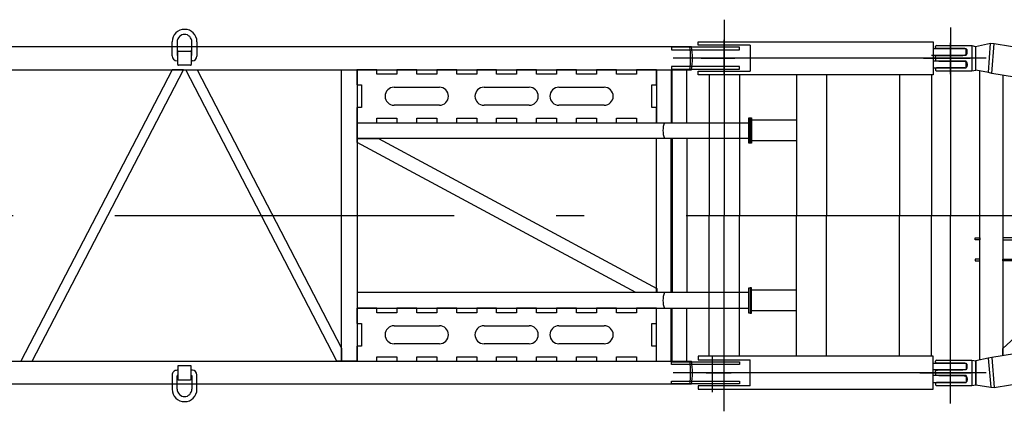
# Model space of a CAD drawing. Extents: x 18661 to 111218, y 18316 to 76360.
# Tile 44 of 55: x 87314 to 91667, y 68185 to 69915. Entities that reach past the tile are written whole.
import ezdxf

# ---------------------------------------------------------------- set-up
doc = ezdxf.new("R2010")
doc.units = 0
doc.header["$LTSCALE"] = 50
doc.header["$MEASUREMENT"] = 0
doc.linetypes.add('CENTER', pattern=[50.5, 30, -9, 2.5, -9])
for name, color, linetype in [('1', 7, 'CONTINUOUS'), ('11', 176, 'CONTINUOUS'), ('16', 7, 'CONTINUOUS'), ('22', 7, 'CONTINUOUS')]:
    doc.layers.add(name, color=color, linetype=linetype)

# ---------------------------------------------------------------- blocks, each defined once
blk = doc.blocks.new('*G21')
at = {"layer": '16', "color": 7, "linetype": 'CONTINUOUS'}
for p, q in [((93046.23228, 69519.797377), (93046.23228, 69494.796877)), ((93091.23078, 69519.797377), (93091.23078, 69494.796877))]:
    blk.add_line(p, q, dxfattribs=at)
blk = doc.blocks.new('*G20')
at = {"layer": '22', "color": 7, "linetype": 'CONTINUOUS'}
blk.add_blockref('*G21', (0, 0), dxfattribs=at)
blk = doc.blocks.new('*G23')
at = {"layer": '16', "color": 7, "linetype": 'CENTER'}
blk.add_line((93068.73528, 69604.469377), (93068.73528, 69471.354877), dxfattribs=at)
blk = doc.blocks.new('*G22')
at = {"layer": '22', "color": 7, "linetype": 'CONTINUOUS'}
blk.add_blockref('*G23', (0, 0), dxfattribs=at)
blk = doc.blocks.new('*G19')
at = {"layer": '22', "color": 7, "linetype": 'CONTINUOUS'}
for name in ['*G22', '*G20']:
    blk.add_blockref(name, (0, 0), dxfattribs=at)
blk = doc.blocks.new('*G26')
at = {"layer": '16', "color": 7, "linetype": 'CENTER'}
blk.add_line((93068.73528, 68495.123377), (93068.73528, 68628.240877), dxfattribs=at)
blk = doc.blocks.new('*G25')
at = {"layer": '22', "color": 7, "linetype": 'CONTINUOUS'}
blk.add_blockref('*G26', (0, 0), dxfattribs=at)
blk = doc.blocks.new('*G24')
at = {"layer": '22', "color": 7, "linetype": 'CONTINUOUS'}
blk.add_blockref('*G25', (0, 0), dxfattribs=at)
blk = doc.blocks.new('*G27')
at = {"layer": '16', "color": 7, "linetype": 'CENTER'}
for p, q in [((91309.75578, 69744.797377), (91515.32928, 69744.797377)), ((91428.74328, 68304.956377), (91428.74328, 68408.246377)), ((91292.51628, 68354.798377), (91518.77028, 68354.798377))]:
    blk.add_line(p, q, dxfattribs=at)
blk = doc.blocks.new('*G28')
at = {"layer": '16', "color": 7, "linetype": 'CONTINUOUS'}
for p, q in [((91361.74428, 69792.296377), (91361.74428, 69795.795877)), ((91366.74378, 69800.795377), (91503.74328, 69800.795377)), ((91492.74228, 69787.298377), (91366.74378, 69787.298377)), ((91502.74428, 69769.502377), (91502.74428, 69777.296377)), ((91503.74328, 69800.795377), (91523.80128, 69800.795377)), ((91523.80128, 69800.796877), (91523.80128, 69689.38045)), ((91523.80128, 69800.795377), (91539.43428, 69796.878877)), ((91539.43428, 69796.878877), (91605.80628, 69810.572377)), ((91540.24878, 69692.547877), (91540.24878, 69797.046877)), ((91596.02778, 69681.039877), (91605.80628, 69810.572377)), ((91605.80628, 69810.572377), (91621.52928, 69810.087877)), ((91611.03378, 69677.031877), (91621.52928, 69810.087877)), ((91621.52928, 69810.087877), (92886.45378, 69602.561377)), ((91361.74428, 69750.920377), (91361.78928, 69751.586377)), ((91361.74428, 69745.295377), (91361.74428, 69750.920377)), ((91361.74428, 69744.297877), (91361.74428, 69738.674377)), ((91361.74428, 69738.674377), (91361.78928, 69738.008377)), ((91361.78928, 69751.586377), (91361.93328, 69752.255377)), ((91361.78928, 69738.008377), (91361.93328, 69737.339377)), ((91361.93328, 69752.255377), (91362.18078, 69752.903377)), ((91361.93328, 69737.339377), (91362.18078, 69736.691377)), ((91362.18078, 69752.903377), (91362.53178, 69753.509377)), ((91362.18078, 69736.691377), (91362.53178, 69736.086877)), ((91362.53178, 69753.509377), (91362.98178, 69754.049377)), ((91362.53178, 69736.086877), (91362.98178, 69735.546877)), ((91362.98178, 69754.049377), (91363.51728, 69754.502377)), ((91362.98178, 69735.546877), (91363.51728, 69735.092377)), ((91363.51728, 69754.502377), (91364.11728, 69754.857877)), ((91363.51728, 69735.092377), (91364.11728, 69734.738377)), ((91364.11728, 69754.857877), (91364.76078, 69755.108377)), ((91364.11728, 69734.738377), (91364.76078, 69734.487877)), ((91364.76078, 69755.108377), (91365.42378, 69755.252377)), ((91364.76078, 69734.487877), (91365.42378, 69734.343877)), ((91365.42378, 69755.252377), (91366.08378, 69755.298877)), ((91365.42378, 69734.343877), (91366.08378, 69734.298877)), ((91366.08378, 69755.298877), (91376.74578, 69757.296877)), ((91366.08378, 69734.298877), (91376.74578, 69732.297877)), ((91376.74578, 69757.296877), (91482.74028, 69757.296877)), ((91482.74028, 69757.296877), (91494.13428, 69759.600877)), ((91361.74428, 69697.296877), (91361.74428, 69693.797377)), ((91492.74228, 69702.297877), (91366.74378, 69702.297877)), ((91376.74578, 69732.297877), (91482.74028, 69732.297877)), ((91482.74028, 69732.297877), (91494.13428, 69729.992377)), ((91502.74428, 69720.090877), (91502.74428, 69712.298377)), ((91523.80128, 69688.796377), (91540.01628, 69692.547877)), ((91596.02778, 69681.039877), (91540.01628, 69692.547877)), ((92206.21278, 69720.245377), (92195.88978, 69657.336877)), ((92218.49478, 69658.133377), (92228.41878, 69716.600377)), ((92292.56028, 69706.076377), (92282.96628, 69647.609377)), ((92304.76428, 69641.498377), (92314.76178, 69702.432877)), ((91366.74378, 69688.796377), (91503.74328, 69688.796377)), ((91503.74328, 69688.796377), (91523.80128, 69688.796377)), ((91557.94128, 68410.968477), (91557.94128, 69688.865046)), ((91611.03378, 69677.031877), (91596.02778, 69681.039877)), ((92875.95378, 69469.505377), (91611.03378, 69677.031877)), ((91659.54228, 69669.074377), (91659.54228, 68430.521377)), ((92224.16628, 69672.284377), (92214.61278, 69617.024377)), ((92218.52028, 69657.842377), (92218.49478, 69658.133377)), ((92218.60428, 69657.534877), (92218.52028, 69657.842377)), ((92218.74828, 69657.219877), (92218.60428, 69657.534877)), ((92218.95528, 69656.910877), (92218.74828, 69657.219877)), ((92219.21928, 69656.618377), (92218.95528, 69656.910877)), ((92219.52978, 69656.357377), (92219.21928, 69656.618377)), ((92219.87628, 69656.135377), (92219.52978, 69656.357377)), ((92220.24078, 69655.961377), (92219.87628, 69656.135377)), ((92220.60828, 69655.833877), (92220.24078, 69655.961377)), ((92220.96678, 69655.755877), (92220.60828, 69655.833877)), ((92224.19778, 69672.708877), (92224.16628, 69672.284377)), ((92224.29678, 69673.133377), (92224.19778, 69672.708877)), ((92224.46928, 69673.541377), (92224.29678, 69673.133377)), ((92224.71678, 69673.914877), (92224.46928, 69673.541377)), ((92225.03328, 69674.235877), (92224.71678, 69673.914877)), ((92225.40528, 69674.490877), (92225.03328, 69674.235877)), ((92225.81928, 69674.669377), (92225.40528, 69674.490877)), ((92226.25428, 69674.771377), (92225.81928, 69674.669377)), ((92226.69528, 69674.798377), (92226.25428, 69674.771377)), ((92227.12428, 69674.759377), (92226.69528, 69674.798377)), ((92280.41178, 69665.531377), (92227.12428, 69674.759377)), ((92273.33478, 69607.307377), (92282.88828, 69662.568877)), ((92280.83478, 69665.499877), (92280.41178, 69665.531377)), ((92281.25928, 69665.399377), (92280.83478, 69665.499877)), ((92281.66728, 69665.226877), (92281.25928, 69665.399377)), ((92282.04078, 69664.979377), (92281.66728, 69665.226877)), ((92282.36178, 69664.662877), (92282.04078, 69664.979377)), ((92282.61678, 69664.289377), (92282.36178, 69664.662877)), ((92282.61828, 69646.739377), (92282.40828, 69646.463377)), ((92282.79678, 69663.875377), (92282.61678, 69664.289377)), ((92282.78178, 69647.028877), (92282.61828, 69646.739377)), ((92282.89728, 69647.322877), (92282.78178, 69647.028877)), ((92282.89878, 69663.438877), (92282.79678, 69663.875377)), ((92282.88828, 69662.568877), (92282.92728, 69662.997877)), ((92282.96628, 69647.609377), (92282.89728, 69647.322877)), ((92282.92728, 69662.997877), (92282.89878, 69663.438877)), ((92212.38828, 69634.361377), (92217.32328, 69633.552877)), ((92214.61278, 69617.024377), (92214.57378, 69616.595377)), ((92214.57378, 69616.595377), (92214.60078, 69616.154377)), ((92214.60078, 69616.154377), (92214.70278, 69615.717877)), ((92214.70278, 69615.717877), (92214.88128, 69615.303877)), ((92214.88128, 69615.303877), (92215.13628, 69614.930377)), ((92215.13628, 69614.930377), (92215.45728, 69614.615377)), ((92215.45728, 69614.615377), (92215.82928, 69614.367877)), ((92215.82928, 69614.367877), (92216.23728, 69614.195377)), ((92216.23728, 69614.195377), (92216.66178, 69614.094877)), ((92216.66178, 69614.094877), (92217.08478, 69614.064877)), ((92217.08478, 69614.064877), (92270.37378, 69604.833877)), ((92270.37378, 69604.833877), (92270.80278, 69604.793377)), ((92270.80278, 69604.793377), (92271.24378, 69604.820377)), ((92271.24378, 69604.820377), (92271.68028, 69604.922377)), ((92271.68028, 69604.922377), (92272.09428, 69605.100877)), ((92272.09428, 69605.100877), (92272.46778, 69605.355877)), ((92272.46778, 69605.355877), (92272.78278, 69605.676877)), ((92272.78278, 69605.676877), (92273.03028, 69606.050377)), ((92273.03028, 69606.050377), (92273.20428, 69606.458377)), ((92273.20428, 69606.458377), (92273.30328, 69606.884377)), ((92273.30328, 69606.884377), (92273.33478, 69607.307377)), ((92276.52978, 69623.837377), (92279.49228, 69623.837377)), ((92280.66828, 69645.636877), (92280.66828, 69645.959377)), ((92280.95628, 69645.656377), (92280.66828, 69645.636877)), ((92281.26078, 69645.723877), (92280.95628, 69645.656377)), ((92281.57128, 69645.839377), (92281.26078, 69645.723877)), ((92281.87278, 69646.002877), (92281.57128, 69645.839377)), ((92282.15628, 69646.214377), (92281.87278, 69646.002877)), ((92282.40828, 69646.463377), (92282.15628, 69646.214377)), ((92875.95378, 69469.505377), (92886.45378, 69602.561377)), ((92901.97278, 69601.296877), (92886.45378, 69602.561377)), ((92890.78878, 69468.296377), (92901.97278, 69601.296877)), ((92935.64628, 69601.296877), (92901.97278, 69601.296877)), ((92935.64628, 69601.296877), (92935.64628, 69468.296377)), ((92935.64628, 69601.296877), (92950.42278, 69601.296877)), ((92950.42278, 69601.296877), (92950.42278, 69468.296377)), ((92950.42278, 69601.296877), (92965.42278, 69601.296877)), ((92965.42278, 69601.296877), (92988.98478, 69580.121377)), ((93002.57478, 69574.797877), (93129.73728, 69574.797877)), ((93129.73728, 69574.797877), (93140.23428, 69573.746377)), ((93144.73878, 69568.770877), (93144.73878, 69558.699877)), ((92994.73878, 69539.796877), (92994.73878, 69534.795877)), ((92994.73878, 69529.796377), (92994.73878, 69534.795877)), ((93124.73928, 69549.795877), (93004.73628, 69549.795877)), ((93124.73928, 69519.797377), (93004.73628, 69519.797377)), ((93140.94828, 69553.850377), (93124.73928, 69549.795877)), ((93140.94828, 69515.742877), (93124.73928, 69519.797377)), ((91659.54228, 68462.084377), (92771.01528, 69486.723877)), ((92771.01528, 69486.723877), (92837.94078, 69474.824377)), ((92837.94078, 68623.850377), (92837.94078, 69475.742377)), ((92837.94078, 69475.742377), (92883.32328, 69468.296377)), ((92837.94078, 69474.824377), (92837.94078, 69427.509877)), ((92965.42278, 69468.296377), (92988.98478, 69489.471877)), ((93002.57478, 69494.796877), (93129.73728, 69494.796877)), ((93129.73728, 69494.796877), (93140.23428, 69495.846877)), ((93144.73878, 69500.822377), (93144.73878, 69510.893377)), ((92883.32328, 69468.296377), (92939.54178, 69468.296377)), ((92890.78878, 69468.296377), (92935.62228, 69468.296377)), ((92939.54178, 69468.296377), (92939.54178, 68631.296377)), ((92939.54178, 69468.296377), (92950.42278, 69468.296377)), ((92950.42278, 69468.296377), (92965.42278, 69468.296377)), ((92837.94078, 69427.509877), (91777.44378, 68449.863877)), ((91537.94178, 68942.597377), (91537.94178, 68950.598377)), ((91537.94178, 68950.598377), (91557.94128, 68950.598377)), ((91557.94128, 68950.598377), (91557.94128, 68942.597377)), ((91831.37778, 68950.598377), (91659.54228, 68950.598377)), ((91659.54228, 68950.598377), (91659.54228, 68942.597377)), ((91831.37778, 68942.597377), (91831.37778, 68950.598377)), ((91886.10828, 68942.597377), (91886.10828, 68950.598377)), ((91886.10828, 68950.598377), (92180.77578, 68950.598377)), ((92180.77578, 68950.598377), (92180.77578, 68942.597377)), ((92340.61728, 68950.598377), (92320.61778, 68950.598377)), ((92340.61728, 68942.597377), (92340.61728, 68950.598377)), ((92373.54828, 68717.882377), (92802.01578, 68966.658877)), ((92802.01578, 68966.658877), (92837.94078, 68966.658877)), ((91557.94128, 68942.597377), (91537.94178, 68942.597377)), ((91659.54228, 68942.597377), (91831.37778, 68942.597377)), ((92180.77578, 68942.597377), (91886.10828, 68942.597377)), ((92311.93878, 68942.597377), (92340.61728, 68942.597377)), ((91557.94128, 68856.996877), (91537.94178, 68856.996877)), ((91537.94178, 68856.996877), (91537.94178, 68848.994377)), ((91537.94178, 68848.994377), (91557.94128, 68848.994377)), ((91557.94128, 68848.994377), (91557.94128, 68856.996877)), ((91659.54228, 68848.994377), (91659.54228, 68856.996877)), ((91659.54228, 68856.996877), (91831.37778, 68856.996877)), ((91831.37778, 68848.994377), (91659.54228, 68848.994377)), ((91831.37778, 68856.996877), (91831.37778, 68848.994377)), ((91886.10828, 68856.996877), (91886.10828, 68848.994377)), ((92087.92278, 68856.996877), (91886.10828, 68856.996877)), ((91886.10828, 68848.994377), (92079.24378, 68848.994377)), ((92079.24378, 68848.994377), (92087.92278, 68856.996877)), ((92219.08128, 68856.996877), (92210.40078, 68848.994377)), ((92210.40078, 68848.994377), (92242.15728, 68848.994377)), ((92242.15728, 68856.996877), (92219.08128, 68856.996877)), ((92242.15728, 68848.994377), (92242.15728, 68856.996877)), ((92837.94078, 68779.376377), (92561.53428, 68618.888377)), ((92352.69678, 68544.240877), (92343.84378, 68661.476377)), ((92883.32327, 68631.296437), (91611.03378, 68422.560877)), ((92875.95378, 68630.087377), (92886.45378, 68497.031377)), ((92939.54178, 68631.296377), (92883.32328, 68631.296377)), ((92890.78878, 68631.296377), (92901.97278, 68498.297377)), ((92890.78878, 68631.296377), (92935.62228, 68631.296377)), ((92935.64628, 68498.297377), (92935.64628, 68631.296377)), ((92939.54178, 68631.296377), (92950.42278, 68631.296377)), ((92950.42278, 68631.296377), (92950.42278, 68498.297377)), ((92950.42278, 68631.296377), (92965.42278, 68631.296377)), ((92965.42278, 68631.296377), (92988.98478, 68610.122377)), ((93002.57478, 68604.795877), (93129.73728, 68604.795877)), ((93129.73728, 68604.795877), (93140.23428, 68603.747377)), ((92994.73878, 68569.797877), (92994.73878, 68564.796877)), ((92994.73878, 68559.797377), (92994.73878, 68564.796877)), ((93124.73928, 68579.798377), (93004.73628, 68579.798377)), ((93140.94828, 68583.851377), (93124.73928, 68579.798377)), ((93144.73878, 68598.771877), (93144.73878, 68588.700877)), ((92965.42278, 68498.297377), (92988.98478, 68519.471377)), ((93002.57478, 68524.797877), (93129.73728, 68524.797877)), ((93124.73928, 68549.795377), (93004.73628, 68549.795377)), ((93140.94828, 68545.743877), (93124.73928, 68549.795377)), ((93129.73728, 68524.797877), (93140.23428, 68525.844877)), ((93144.73878, 68530.821877), (93144.73878, 68540.892877)), ((91621.52928, 68289.504877), (92886.45378, 68497.031377)), ((92214.57378, 68483.000377), (92214.60078, 68483.441377)), ((92214.61278, 68482.571377), (92214.57378, 68483.000377)), ((92214.60078, 68483.441377), (92214.70278, 68483.877877)), ((92224.16178, 68427.309877), (92214.61278, 68482.571377)), ((92214.70278, 68483.877877), (92214.88128, 68484.291877)), ((92214.88128, 68484.291877), (92215.13628, 68484.665377)), ((92215.13628, 68484.665377), (92215.45728, 68484.981877)), ((92215.45728, 68484.981877), (92215.82928, 68485.229377)), ((92215.82928, 68485.229377), (92216.23728, 68485.401877)), ((92216.23728, 68485.401877), (92216.66178, 68485.500877)), ((92216.66178, 68485.500877), (92217.08478, 68485.532377)), ((92217.08478, 68485.532377), (92270.37378, 68494.758877)), ((92270.37378, 68494.758877), (92270.80278, 68494.797877)), ((92270.80278, 68494.797877), (92271.24378, 68494.770877)), ((92271.24378, 68494.770877), (92271.68028, 68494.670377)), ((92271.68028, 68494.670377), (92272.09428, 68494.490377)), ((92272.09428, 68494.490377), (92272.46778, 68494.236877)), ((92272.46778, 68494.236877), (92272.78278, 68493.914377)), ((92272.78278, 68493.914377), (92273.03028, 68493.540877)), ((92273.03028, 68493.540877), (92273.20428, 68493.132877)), ((92273.20428, 68493.132877), (92273.30328, 68492.708377)), ((92273.30328, 68492.708377), (92273.33478, 68492.285377)), ((92273.33478, 68492.285377), (92282.88828, 68437.023877)), ((92276.53428, 68475.756877), (92279.49228, 68475.756877)), ((92901.97278, 68498.297377), (92886.45378, 68497.031377)), ((92935.64628, 68498.297377), (92901.97278, 68498.297377)), ((92935.64628, 68498.297377), (92950.42278, 68498.297377)), ((92950.42278, 68498.297377), (92965.42278, 68498.297377)), ((91659.54228, 68430.521377), (91659.54228, 68462.084377)), ((92206.21278, 68379.350377), (92195.88978, 68442.257377)), ((92212.38828, 68465.232877), (92217.32328, 68466.042877)), ((92218.52028, 68441.751877), (92218.49478, 68441.460877)), ((92218.49478, 68441.460877), (92228.41428, 68382.993877)), ((92218.60428, 68442.059377), (92218.52028, 68441.751877)), ((92218.74828, 68442.372877), (92218.60428, 68442.059377)), ((92218.95528, 68442.683377), (92218.74828, 68442.372877)), ((92219.21928, 68442.974377), (92218.95528, 68442.683377)), ((92219.52978, 68443.236877), (92219.21928, 68442.974377)), ((92219.87628, 68443.457377), (92219.52978, 68443.236877)), ((92220.24078, 68443.632877), (92219.87628, 68443.457377)), ((92220.60828, 68443.760377), (92220.24078, 68443.632877)), ((92220.96678, 68443.839877), (92220.60828, 68443.760377)), ((92280.41178, 68434.062877), (92227.12428, 68424.834877)), ((92280.83478, 68434.094377), (92280.41178, 68434.062877)), ((92280.95628, 68453.936377), (92280.66828, 68453.957377)), ((92280.66828, 68453.957377), (92280.66828, 68453.633377)), ((92281.25928, 68434.193377), (92280.83478, 68434.094377)), ((92281.26078, 68453.870377), (92280.95628, 68453.936377)), ((92281.66728, 68434.367377), (92281.25928, 68434.193377)), ((92281.57128, 68453.754877), (92281.26078, 68453.870377)), ((92281.87278, 68453.589877), (92281.57128, 68453.754877)), ((92282.04078, 68434.613377), (92281.66728, 68434.367377)), ((92282.15628, 68453.379877), (92281.87278, 68453.589877)), ((92282.36178, 68434.929877), (92282.04078, 68434.613377)), ((92282.40828, 68453.130877), (92282.15628, 68453.379877)), ((92282.61678, 68435.303377), (92282.36178, 68434.929877)), ((92282.61828, 68452.854877), (92282.40828, 68453.130877)), ((92282.79678, 68435.717377), (92282.61678, 68435.303377)), ((92282.78178, 68452.565377), (92282.61828, 68452.854877)), ((92282.89728, 68452.271377), (92282.78178, 68452.565377)), ((92282.89878, 68436.153877), (92282.79678, 68435.717377)), ((92282.88828, 68437.023877), (92282.92728, 68436.594877)), ((92282.96628, 68451.984877), (92282.89728, 68452.271377)), ((92282.92728, 68436.594877), (92282.89878, 68436.153877)), ((92292.55578, 68393.514877), (92282.96628, 68451.984877)), ((92304.76428, 68458.094377), (92314.76178, 68397.158377)), ((91361.74428, 68402.297377), (91361.74428, 68405.796877)), ((91366.74378, 68410.796377), (91503.74328, 68410.796377)), ((91492.74228, 68397.294877), (91366.74378, 68397.294877)), ((91502.74428, 68379.503377), (91502.74428, 68387.295877)), ((91503.74328, 68410.796377), (91523.80128, 68410.796377)), ((91523.80128, 68410.797877), (91540.22628, 68406.936877)), ((91523.80128, 68410.796377), (91523.80128, 68298.794377)), ((91595.49228, 68419.514377), (91540.22628, 68406.936877)), ((91540.22628, 68406.936877), (91540.22628, 68300.987377)), ((91540.22628, 68300.987377), (91540.22628, 68406.936877)), ((91611.03378, 68422.560877), (91595.49228, 68419.514377)), ((91595.49228, 68419.514377), (91606.62078, 68290.685377)), ((91611.03378, 68422.560877), (91621.52928, 68289.504877)), ((92224.19328, 68426.885377), (92224.16178, 68427.309877)), ((92224.29228, 68426.460877), (92224.19328, 68426.885377)), ((92224.46628, 68426.052877), (92224.29228, 68426.460877)), ((92224.71378, 68425.679377), (92224.46628, 68426.052877)), ((92225.02878, 68425.358377), (92224.71378, 68425.679377)), ((92225.40228, 68425.103377), (92225.02878, 68425.358377)), ((92225.81628, 68424.924877), (92225.40228, 68425.103377)), ((92226.25278, 68424.822877), (92225.81628, 68424.924877)), ((92226.69378, 68424.795877), (92226.25278, 68424.822877)), ((92227.12428, 68424.834877), (92226.69378, 68424.795877)), ((91361.74428, 68360.919877), (91361.78928, 68361.585877)), ((91361.74428, 68355.296377), (91361.74428, 68360.919877)), ((91361.74428, 68354.295877), (91361.74428, 68348.675377)), ((91361.74428, 68348.675377), (91361.78928, 68348.007877)), ((91361.78928, 68361.585877), (91361.93328, 68362.254877)), ((91361.78928, 68348.007877), (91361.93328, 68347.340377)), ((91361.93328, 68362.254877), (91362.18078, 68362.902877)), ((91361.93328, 68347.340377), (91362.18078, 68346.690877)), ((91362.18078, 68362.902877), (91362.53178, 68363.507377)), ((91362.18078, 68346.690877), (91362.53178, 68346.084877)), ((91362.53178, 68363.507377), (91362.98178, 68364.047377)), ((91362.53178, 68346.084877), (91362.98178, 68345.546377)), ((91362.98178, 68364.047377), (91363.51728, 68364.500377)), ((91362.98178, 68345.546377), (91363.51728, 68345.091877)), ((91363.51728, 68364.500377), (91364.11728, 68364.855877)), ((91363.51728, 68345.091877), (91364.11728, 68344.736377)), ((91364.11728, 68364.855877), (91364.76078, 68365.104877)), ((91364.11728, 68344.736377), (91364.76078, 68344.487377)), ((91364.76078, 68365.104877), (91365.42378, 68365.248877)), ((91364.76078, 68344.487377), (91365.42378, 68344.341877)), ((91365.42378, 68365.248877), (91366.08378, 68365.295377)), ((91365.42378, 68344.341877), (91366.08378, 68344.296877)), ((91366.08378, 68365.295377), (91376.74578, 68367.296377)), ((91366.08378, 68344.296877), (91376.74578, 68342.295877)), ((91376.74578, 68367.296377), (91482.74028, 68367.296377)), ((91376.74578, 68342.295877), (91482.74028, 68342.295877)), ((91482.74028, 68367.296377), (91494.13428, 68369.598877)), ((91482.74028, 68342.295877), (91494.13428, 68339.993377)), ((91361.74428, 68307.297877), (91361.74428, 68303.795377)), ((91492.74228, 68312.294377), (91366.74378, 68312.294377)), ((91366.74378, 68298.797377), (91503.74328, 68298.797377)), ((91502.74428, 68330.090377), (91502.74428, 68322.296377)), ((91503.74328, 68298.797377), (91523.80128, 68298.797377)), ((91523.80128, 68298.797377), (91540.22628, 68300.987377)), ((91540.22628, 68300.987377), (91606.62078, 68290.685377)), ((91606.62078, 68290.685377), (91621.52928, 68289.504877))]:
    blk.add_line(p, q, dxfattribs=at)
at = {"layer": '16', "color": 7, "linetype": 'CENTER'}
for p, q in [((91428.74328, 69673.745377), (91428.74328, 69812.556877)), ((91858.74228, 68818.995877), (91858.74228, 68980.598377)), ((91777.94328, 68899.796377), (91939.54278, 68899.796377))]:
    blk.add_line(p, q, dxfattribs=at)
at = {"layer": '16', "color": 7, "linetype": 'CONTINUOUS'}
for radius in [50.802612, 42.800904]:
    blk.add_circle((91858.74228, 68899.796377), radius, dxfattribs=at)
for centre, radius, start, end in [((91366.74378, 69795.795877), 4.998779, 90, 180), ((91366.74378, 69792.296377), 4.998779, 180, -90), ((91492.74228, 69777.296377), 10.002136, 0, 90), ((91492.74678, 69769.502377), 9.998106, -82.0278, -0.00208), ((92260.49028, 69711.338377), 54.998301, -9.31909, 170.6817), ((92260.48578, 69711.344377), 32.495588, 80.679062, 170.69101), ((92260.49028, 69711.338377), 32.499734, -9.31796, 80.68604), ((91366.74378, 69697.296877), 5.001068, 90, 180), ((91366.74378, 69693.795877), 4.99878, 180, -89.97375), ((91492.74228, 69712.295377), 9.997559, -90, 0.01312), ((91492.74678, 69720.090877), 9.997559, 0, 82.025719), ((92215.62528, 69654.095377), 19.998555, 170.67328, -99.31378), ((92283.51978, 69644.985877), 21.528913, -100.78229, -9.32211), ((93002.57478, 69594.797377), 20.002437, -132.80084, -89.99881), ((93139.73478, 69568.770877), 5.003357, 0, 84.27375), ((93004.73628, 69539.796877), 9.999847, 90, 180), ((93004.73628, 69529.796377), 9.997559, 180, -90), ((93139.73478, 69558.699877), 4.999411, -75.95932, -0.00192), ((93002.57478, 69474.795877), 19.999695, 90, 132.80203), ((93139.73478, 69500.822377), 5.000845, -84.27588, -0.00214), ((93139.73478, 69510.893377), 5.003357, 0, 75.957397), ((92403.67428, 68665.994377), 59.998794, 120.13754, -175.68295), ((92591.66328, 68567.000377), 60.001092, 120.14132, 173.62329), ((93002.57478, 68624.795377), 20.000758, -132.8053, -89.99881), ((93139.73478, 68598.771877), 5.003357, 0, 84.27375), ((93004.73628, 68569.797877), 9.999847, 90, 180), ((93004.73628, 68559.797377), 9.997559, 180, -90), ((93139.73478, 68588.700877), 4.999411, -75.95932, -0.00192), ((93002.57478, 68504.798377), 19.999695, 90, 132.80649), ((93139.73478, 68530.821877), 5.000845, -84.27588, -0.00214), ((93139.73478, 68540.892877), 5.003357, 0, 75.96376), ((92283.51978, 68454.609877), 21.52871, 9.31535, 100.78511), ((92215.62528, 68445.497377), 19.998944, 99.310967, -170.6788), ((91366.74378, 68405.795377), 4.999924, 90, 179.98688), ((91366.74828, 68402.297377), 5.003357, 180, -90.05243), ((91492.74228, 68387.292877), 10.002137, 0, 89.980331), ((92260.48578, 68388.255877), 54.998301, -170.68091, 9.31598), ((92260.49028, 68388.252877), 32.498233, -80.68802, 9.31894), ((91492.74228, 68379.503377), 10.001008, -82.00363, -0.00208), ((92260.48578, 68388.252877), 32.499177, -170.68803, -80.67773), ((91366.74378, 68303.793877), 4.99878, 180, -89.97375), ((91366.74378, 68307.297877), 4.996491, 90, 180), ((91492.74228, 68322.293377), 9.998703, -90, 0.01965), ((91492.74228, 68330.088877), 10.002136, 0, 81.995918)]:
    blk.add_arc(centre, radius, start, end, dxfattribs=at)
blk = doc.blocks.new('*G18')
at = {"layer": '11', "color": 176, "linetype": 'CENTER'}
for p, q in [((93018.73528, 69534.796627), (93118.73528, 69534.796627)), ((93033.008227, 68564.796877), (93140.711629, 68564.796877))]:
    blk.add_line(p, q, dxfattribs=at)
at = {"layer": '22', "color": 7, "linetype": 'CONTINUOUS'}
for name in ['*G28', '*G27', '*G19', '*G24']:
    blk.add_blockref(name, (0, 0), dxfattribs=at)
blk = doc.blocks.new('*G30')
at = {"layer": '16', "color": 7, "linetype": 'CENTER'}
blk.add_line((90401.911193, 69744.797377), (90448.904693, 69744.797377), dxfattribs=at)
blk = doc.blocks.new('*G32')
at = {"layer": '16', "color": 7, "linetype": 'CENTER'}
for p, q in [((90428.717193, 69675.442777), (90428.717193, 69826.276927)), ((90326.434193, 69744.797377), (90475.079693, 69744.797377)), ((90428.717193, 68272.021777), (90428.717193, 68429.414527)), ((90377.246693, 68269.835827), (90377.246693, 68427.228727)), ((90348.289193, 68354.796877), (90459.781193, 68354.796877))]:
    blk.add_line(p, q, dxfattribs=at)
at = {"layer": '16', "color": 7, "linetype": 'CONTINUOUS'}
for p, q in [((90283.889693, 69795.596527), (78538.772693, 69795.596527)), ((87987.469193, 69755.545627), (87987.469193, 69817.295677)), ((88009.963193, 69817.295677), (88009.963193, 69758.046127)), ((88074.965693, 69758.046127), (88074.965693, 69817.295677)), ((88097.473193, 69817.295677), (88097.473193, 69753.546427)), ((90495.899693, 69793.796377), (90194.938193, 69793.796377)), ((90194.938193, 69793.796377), (90194.938193, 69781.797277)), ((90194.938193, 69781.797277), (90495.899693, 69781.797277)), ((90495.899693, 69781.797277), (90495.899693, 69793.796377)), ((88011.973193, 69756.045727), (88011.973193, 69756.046927)), ((88012.466693, 69716.795977), (88012.466693, 69772.796527)), ((88015.469693, 69775.795927), (88069.468193, 69775.795927)), ((88072.466693, 69772.796527), (88072.471193, 69716.795977)), ((88072.471193, 69756.046927), (88072.832693, 69756.067777)), ((88072.832693, 69756.067777), (88073.203193, 69756.134827)), ((88073.203193, 69756.134827), (88073.572193, 69756.251677)), ((88073.572193, 69756.251677), (88073.920193, 69756.418627)), ((88073.920193, 69756.418627), (88074.235193, 69756.631927)), ((88074.235193, 69756.631927), (88074.500693, 69756.883927)), ((88074.500693, 69756.883927), (88074.709193, 69757.163527)), ((88074.709193, 69757.163527), (88074.854693, 69757.458427)), ((88074.854693, 69757.458427), (88074.938693, 69757.756327)), ((88074.938693, 69757.756327), (88074.965693, 69758.046127)), ((78538.772693, 69693.997027), (90283.889693, 69693.997027)), ((87987.070193, 69693.997027), (87318.995693, 68405.597077)), ((87369.125693, 68405.597077), (88037.195693, 69693.997027)), ((88037.195693, 69693.997027), (87987.070193, 69693.997027)), ((88012.466693, 69733.546627), (88009.472693, 69733.546627)), ((88069.468193, 69713.796427), (88015.469693, 69713.796427)), ((88715.812193, 68405.597077), (88047.742193, 69693.997027)), ((88047.742193, 69693.997027), (88097.876693, 69693.997027)), ((88077.469193, 69733.546627), (88072.471193, 69733.546627)), ((88097.876693, 69693.997027), (88736.218193, 68462.917177)), ((88736.218193, 68405.597077), (88736.218193, 69693.997027)), ((88736.218193, 69693.997027), (88806.220193, 69693.997027)), ((88892.518193, 69693.997027), (88804.214693, 69693.997027)), ((88804.214693, 69693.997027), (88804.214693, 69626.896927)), ((88806.220193, 69693.997027), (88806.220193, 68405.597077)), ((88892.518193, 69673.996177), (88892.518193, 69693.997027)), ((89069.122193, 69693.997027), (88980.820193, 69693.997027)), ((88980.820193, 69693.997027), (88980.820193, 69673.996177)), ((89069.122193, 69673.996177), (89069.122193, 69693.997027)), ((89245.718693, 69693.997027), (89157.416693, 69693.997027)), ((89157.416693, 69693.997027), (89157.416693, 69673.996177)), ((89245.718693, 69673.996177), (89245.718693, 69693.997027)), ((89422.315193, 69693.997027), (89334.022193, 69693.997027)), ((89334.022193, 69693.997027), (89334.022193, 69673.996177)), ((89422.315193, 69673.996177), (89422.315193, 69693.997027)), ((89598.920693, 69693.997027), (89510.617193, 69693.997027)), ((89510.617193, 69693.997027), (89510.617193, 69673.996177)), ((89598.920693, 69673.996177), (89598.920693, 69693.997027)), ((89775.515693, 69693.997027), (89687.222693, 69693.997027)), ((89687.222693, 69693.997027), (89687.222693, 69673.996177)), ((89775.515693, 69673.996177), (89775.515693, 69693.997027)), ((89952.121193, 69693.997027), (89863.819193, 69693.997027)), ((89863.819193, 69693.997027), (89863.819193, 69673.996177)), ((89952.121193, 69673.996177), (89952.121193, 69693.997027)), ((90128.717693, 69693.997027), (90040.414193, 69693.997027)), ((90040.414193, 69693.997027), (90040.414193, 69673.996177)), ((90128.717693, 69693.997027), (90128.717693, 69459.797077)), ((90128.717693, 69626.896927), (90128.717693, 69693.997027)), ((90193.720193, 69693.997027), (90193.720193, 69459.797077)), ((90495.899693, 69707.796277), (90194.938193, 69707.796277)), ((90194.938193, 69707.796277), (90194.938193, 69695.797177)), ((90194.938193, 69695.797177), (90495.899693, 69695.797177)), ((90198.718193, 69459.797077), (90198.718193, 69693.997027)), ((90263.720693, 69459.797077), (90263.720693, 69693.997027)), ((90495.899693, 69695.797177), (90495.899693, 69707.796277)), ((88980.820193, 69673.996177), (88892.518193, 69673.996177)), ((89157.416693, 69673.996177), (89069.122193, 69673.996177)), ((89334.022193, 69673.996177), (89245.718693, 69673.996177)), ((89510.617193, 69673.996177), (89422.315193, 69673.996177)), ((89687.222693, 69673.996177), (89598.920693, 69673.996177)), ((89863.819193, 69673.996177), (89775.515693, 69673.996177)), ((90040.414193, 69673.996177), (89952.121193, 69673.996177)), ((88804.214693, 69626.896927), (88824.218693, 69626.896927)), ((88824.218693, 69626.896927), (88824.218693, 69526.897327)), ((88969.120193, 69616.895827), (89169.116693, 69616.895827)), ((89366.467193, 69616.895827), (89566.465193, 69616.895827)), ((89697.595193, 69616.895827), (89897.593193, 69616.895827)), ((90108.722693, 69526.897327), (90108.722693, 69626.896927)), ((90108.722693, 69626.896927), (90128.717693, 69626.896927)), ((88804.214693, 69526.897327), (88804.214693, 69459.797077)), ((88824.218693, 69526.897327), (88804.214693, 69526.897327)), ((89169.116693, 69536.897077), (88969.120193, 69536.897077)), ((89566.465193, 69536.897077), (89366.467193, 69536.897077)), ((89897.593193, 69536.897077), (89697.595193, 69536.897077)), ((90128.717693, 69526.897327), (90108.722693, 69526.897327)), ((90128.717693, 69459.797077), (90128.717693, 69526.897327)), ((88892.518193, 69459.797077), (88892.518193, 69479.796877)), ((88892.518193, 69479.796877), (88980.820193, 69479.796877)), ((88980.820193, 69479.796877), (88980.820193, 69459.797077)), ((89069.122193, 69459.797077), (89069.122193, 69479.796877)), ((89069.122193, 69479.796877), (89157.416693, 69479.796877)), ((89157.416693, 69479.796877), (89157.416693, 69459.797077)), ((89245.718693, 69459.797077), (89245.718693, 69479.796877)), ((89245.718693, 69479.796877), (89334.022193, 69479.796877)), ((89334.022193, 69479.796877), (89334.022193, 69459.797077)), ((89422.315193, 69459.797077), (89422.315193, 69479.796877)), ((89422.315193, 69479.796877), (89510.617193, 69479.796877)), ((89510.617193, 69479.796877), (89510.617193, 69459.797077)), ((89598.920693, 69459.797077), (89598.920693, 69479.796877)), ((89598.920693, 69479.796877), (89687.222693, 69479.796877)), ((89687.222693, 69479.796877), (89687.222693, 69459.797077)), ((89775.515693, 69459.797077), (89775.515693, 69479.796877)), ((89775.515693, 69479.796877), (89863.819193, 69479.796877)), ((89863.819193, 69479.796877), (89863.819193, 69459.797077)), ((89952.121193, 69459.797077), (89952.121193, 69479.796877)), ((89952.121193, 69479.796877), (90040.414193, 69479.796877)), ((90040.414193, 69479.796877), (90040.414193, 69459.797077)), ((90536.860193, 69368.997427), (90536.860193, 69480.596827)), ((90536.860193, 69480.596827), (90542.855693, 69480.596827)), ((90542.855693, 69480.596827), (90542.855693, 69368.997427)), ((88804.214693, 69459.797077), (88892.518193, 69459.797077)), ((88806.220193, 69459.797077), (90536.860193, 69459.797077)), ((88806.220193, 69389.797027), (88806.220193, 69459.797077)), ((88980.820193, 69459.797077), (89069.122193, 69459.797077)), ((89157.416693, 69459.797077), (89245.718693, 69459.797077)), ((89334.022193, 69459.797077), (89422.315193, 69459.797077)), ((89510.617193, 69459.797077), (89598.920693, 69459.797077)), ((89687.222693, 69459.797077), (89775.515693, 69459.797077)), ((89863.819193, 69459.797077), (89952.121193, 69459.797077)), ((90040.414193, 69459.797077), (90128.717693, 69459.797077)), ((90536.860193, 69459.797077), (90536.860193, 69389.797027)), ((90536.860193, 69389.797027), (88806.220193, 69389.797027)), ((88806.220193, 69371.739427), (88806.220193, 69389.797027)), ((88806.220193, 69389.797027), (88899.952193, 69389.797027)), ((88899.952193, 69389.797027), (90130.712693, 68727.854827)), ((90128.717693, 68709.797077), (90128.717693, 69389.797027)), ((90193.720193, 68709.797077), (90193.720193, 69389.797027)), ((90198.718193, 69389.797027), (90198.718193, 68709.797077)), ((90263.720693, 69389.797027), (90263.720693, 68709.797077)), ((90036.991193, 68709.797077), (88806.220193, 69371.739427)), ((90542.855693, 69368.997427), (90536.860193, 69368.997427)), ((90536.860193, 68709.797077), (88806.220193, 68709.797077)), ((88806.220193, 68709.797077), (88806.220193, 68639.797027)), ((90130.712693, 68709.797077), (90036.991193, 68709.797077)), ((90130.712693, 68727.854827), (90130.712693, 68709.797077)), ((90536.860193, 68618.997427), (90536.860193, 68730.596827)), ((90536.860193, 68730.596827), (90542.855693, 68730.596827)), ((90536.860193, 68639.797027), (90536.860193, 68709.797077)), ((90542.855693, 68730.596827), (90542.855693, 68618.997427)), ((88892.518193, 68639.797027), (88804.214693, 68639.797027)), ((88804.214693, 68639.797027), (88804.214693, 68572.697977)), ((88806.220193, 68639.797027), (90536.860193, 68639.797027)), ((88892.518193, 68619.797377), (88892.518193, 68639.797027)), ((88980.820193, 68619.797377), (88892.518193, 68619.797377)), ((89069.122193, 68639.797027), (88980.820193, 68639.797027)), ((88980.820193, 68639.797027), (88980.820193, 68619.797377)), ((89069.122193, 68619.797377), (89069.122193, 68639.797027)), ((89157.416693, 68619.797377), (89069.122193, 68619.797377)), ((89245.718693, 68639.797027), (89157.416693, 68639.797027)), ((89157.416693, 68639.797027), (89157.416693, 68619.797377)), ((89245.718693, 68619.797377), (89245.718693, 68639.797027)), ((89334.022193, 68619.797377), (89245.718693, 68619.797377)), ((89422.315193, 68639.797027), (89334.022193, 68639.797027)), ((89334.022193, 68639.797027), (89334.022193, 68619.797377)), ((89422.315193, 68619.797377), (89422.315193, 68639.797027)), ((89510.617193, 68619.797377), (89422.315193, 68619.797377)), ((89598.920693, 68639.797027), (89510.617193, 68639.797027)), ((89510.617193, 68639.797027), (89510.617193, 68619.797377)), ((89598.920693, 68619.797377), (89598.920693, 68639.797027)), ((89687.222693, 68619.797377), (89598.920693, 68619.797377)), ((89775.515693, 68639.797027), (89687.222693, 68639.797027)), ((89687.222693, 68639.797027), (89687.222693, 68619.797377)), ((89775.515693, 68619.797377), (89775.515693, 68639.797027)), ((89863.819193, 68619.797377), (89775.515693, 68619.797377)), ((89952.121193, 68639.797027), (89863.819193, 68639.797027)), ((89863.819193, 68639.797027), (89863.819193, 68619.797377)), ((89952.121193, 68619.797377), (89952.121193, 68639.797027)), ((90040.414193, 68619.797377), (89952.121193, 68619.797377)), ((90128.717693, 68639.797027), (90040.414193, 68639.797027)), ((90040.414193, 68639.797027), (90040.414193, 68619.797377)), ((90128.717693, 68405.597077), (90128.717693, 68639.797027)), ((90128.717693, 68572.697977), (90128.717693, 68639.797027)), ((90193.720193, 68405.597077), (90193.720193, 68639.797027)), ((90198.718193, 68405.597077), (90198.718193, 68639.797027)), ((90263.720693, 68405.597077), (90263.720693, 68639.797027)), ((90542.855693, 68618.997427), (90536.860193, 68618.997427)), ((88804.214693, 68572.697977), (88824.218693, 68572.697977)), ((88824.218693, 68572.697977), (88824.218693, 68472.697327)), ((88969.120193, 68562.697027), (89169.116693, 68562.697027)), ((89366.467193, 68562.697027), (89566.465193, 68562.697027)), ((89697.595193, 68562.697027), (89897.593193, 68562.697027)), ((90108.722693, 68472.697327), (90108.722693, 68572.697977)), ((90108.722693, 68572.697977), (90128.717693, 68572.697977)), ((88804.214693, 68472.697327), (88804.214693, 68405.597077)), ((88824.218693, 68472.697327), (88804.214693, 68472.697327)), ((89169.116693, 68482.697077), (88969.120193, 68482.697077)), ((89566.465193, 68482.697077), (89366.467193, 68482.697077)), ((89897.593193, 68482.697077), (89697.595193, 68482.697077)), ((90128.717693, 68472.697327), (90108.722693, 68472.697327)), ((90128.717693, 68405.597077), (90128.717693, 68472.697327)), ((88736.218193, 68462.917177), (88736.218193, 68405.597077)), ((78538.772693, 68405.597077), (90283.889693, 68405.597077)), ((87318.995693, 68405.597077), (87369.125693, 68405.597077)), ((88069.468193, 68385.797677), (88015.469693, 68385.797677)), ((88736.218193, 68405.597077), (88715.812193, 68405.597077)), ((88806.220193, 68405.597077), (88736.218193, 68405.597077)), ((88804.214693, 68405.597077), (88892.518193, 68405.597077)), ((88892.518193, 68405.597077), (88892.518193, 68425.596877)), ((88892.518193, 68425.596877), (88980.820193, 68425.596877)), ((88980.820193, 68425.596877), (88980.820193, 68405.597077)), ((88980.820193, 68405.597077), (89069.122193, 68405.597077)), ((89069.122193, 68405.597077), (89069.122193, 68425.596877)), ((89069.122193, 68425.596877), (89157.416693, 68425.596877)), ((89157.416693, 68425.596877), (89157.416693, 68405.597077)), ((89157.416693, 68405.597077), (89245.718693, 68405.597077)), ((89245.718693, 68405.597077), (89245.718693, 68425.596877)), ((89245.718693, 68425.596877), (89334.022193, 68425.596877)), ((89334.022193, 68425.596877), (89334.022193, 68405.597077)), ((89334.022193, 68405.597077), (89422.315193, 68405.597077)), ((89422.315193, 68405.597077), (89422.315193, 68425.596877)), ((89422.315193, 68425.596877), (89510.617193, 68425.596877)), ((89510.617193, 68425.596877), (89510.617193, 68405.597077)), ((89510.617193, 68405.597077), (89598.920693, 68405.597077)), ((89598.920693, 68405.597077), (89598.920693, 68425.596877)), ((89598.920693, 68425.596877), (89687.222693, 68425.596877)), ((89687.222693, 68425.596877), (89687.222693, 68405.597077)), ((89687.222693, 68405.597077), (89775.515693, 68405.597077)), ((89775.515693, 68405.597077), (89775.515693, 68425.596877)), ((89775.515693, 68425.596877), (89863.819193, 68425.596877)), ((89863.819193, 68425.596877), (89863.819193, 68405.597077)), ((89863.819193, 68405.597077), (89952.121193, 68405.597077)), ((89952.121193, 68405.597077), (89952.121193, 68425.596877)), ((89952.121193, 68425.596877), (90040.414193, 68425.596877)), ((90040.414193, 68425.596877), (90040.414193, 68405.597077)), ((90040.414193, 68405.597077), (90128.717693, 68405.597077)), ((90194.938193, 68391.795577), (90194.938193, 68403.795877)), ((90194.938193, 68403.795877), (90495.899693, 68403.795877)), ((90495.899693, 68391.795577), (90194.938193, 68391.795577)), ((90495.899693, 68403.795877), (90495.899693, 68391.795577)), ((87987.469193, 68344.046227), (87987.469193, 68282.296177)), ((88012.466693, 68366.046427), (88009.472693, 68366.046427)), ((88009.963193, 68282.296177), (88009.963193, 68341.546777)), ((88011.973193, 68343.546727), (88011.973193, 68343.546127)), ((88012.466693, 68382.795877), (88012.466693, 68326.796527)), ((88072.466693, 68326.796527), (88072.471193, 68382.795877)), ((88077.469193, 68366.046427), (88072.471193, 68366.046427)), ((88072.471193, 68343.546127), (88072.832693, 68343.525127)), ((88072.832693, 68343.525127), (88073.203193, 68343.458077)), ((88073.203193, 68343.458077), (88073.572193, 68343.341227)), ((88073.572193, 68343.341227), (88073.920193, 68343.174127)), ((88073.920193, 68343.174127), (88074.235193, 68342.960827)), ((88074.235193, 68342.960827), (88074.500693, 68342.708827)), ((88074.500693, 68342.708827), (88074.709193, 68342.429227)), ((88074.709193, 68342.429227), (88074.854693, 68342.134477)), ((88074.854693, 68342.134477), (88074.938693, 68341.836727)), ((88074.938693, 68341.836727), (88074.965693, 68341.546777)), ((88074.965693, 68341.546777), (88074.965693, 68282.296177)), ((88097.473193, 68282.296177), (88097.473193, 68346.046627)), ((90283.889693, 68303.996527), (78538.772693, 68303.996527)), ((88015.469693, 68323.797127), (88069.468193, 68323.797127)), ((90194.938193, 68305.796677), (90194.938193, 68317.795777)), ((90194.938193, 68317.795777), (90495.899693, 68317.795777)), ((90495.899693, 68305.796677), (90194.938193, 68305.796677)), ((90495.899693, 68317.795777), (90495.899693, 68305.796677))]:
    blk.add_line(p, q, dxfattribs=at)
for centre, radius, start, end in [((88042.468193, 69817.295677), 55.004883, 0, 180), ((88042.463693, 69817.295677), 32.500077, 90, -179.99193), ((88042.468193, 69817.296277), 32.496643, 0, 90.001007), ((89948.707193, 69744.796177), 331.2561, 0, 8.821499), ((89956.561193, 69744.796777), 331.24695, 0, 8.821743), ((88009.472693, 69755.545627), 22.0047, 180, -90), ((88011.973193, 69758.056477), 2.009609, 180, -90.29364), ((88015.465193, 69772.791877), 3.004078, 90, 179.99983), ((88069.472693, 69772.796527), 2.993774, 0, 90.087441), ((88077.464693, 69753.550927), 20.004273, -90, -0.02621), ((89948.725193, 69744.796177), 331.23783, -8.82202, -0.00024), ((89956.561193, 69744.796177), 331.24689, -8.82178, -0.00024), ((88015.469693, 69716.795977), 3.00293, 180, -90), ((88069.468193, 69716.797627), 3.001213, -90, -0.03275), ((88969.120193, 69576.896527), 39.99939, 90, -90), ((89169.116693, 69576.896527), 39.99939, -90, 90), ((89366.467193, 69576.896527), 39.99939, 90, -90), ((89566.465193, 69576.896527), 39.99939, -90, 90), ((89697.595193, 69576.896527), 39.99939, 90, -90), ((89897.593193, 69576.896527), 39.99939, -90, 90), ((90257.725193, 69424.796527), 100.310698, 159.57809, -159.57973), ((90257.725193, 68674.796527), 100.310698, 159.57809, -159.57973), ((88969.120193, 68522.696527), 40.000534, 90, -90), ((89169.116693, 68522.696527), 39.99939, -90, 90), ((89366.467193, 68522.696527), 40.000535, 90, -90), ((89566.465193, 68522.696527), 39.99939, -90, 90), ((89697.595193, 68522.696527), 40.000535, 90, -90), ((89897.593193, 68522.696527), 39.99939, -90, 90), ((88015.474193, 68382.795877), 3.001789, 90, 179.91263), ((88069.468193, 68382.791377), 3.002933, 0, 89.912659), ((89948.725193, 68354.796877), 331.2378, 0, 8.82179), ((89956.561193, 68354.796877), 331.24695, 0, 8.821547), ((88009.463693, 68344.046227), 22.000124, 90, -179.97615), ((88011.973193, 68341.535977), 2.010727, 90, 179.69003), ((88077.464693, 68346.037477), 20.008853, 0, 89.960678), ((89948.716193, 68354.796277), 331.246965, -8.82187, -0.00012), ((89956.552193, 68354.796877), 331.2561, -8.82172, -0.00021), ((88015.465193, 68326.797127), 2.998352, 180, -89.92352), ((88069.468193, 68326.796527), 2.999496, -90, 0), ((88042.468193, 68282.296177), 55.000305, 180, 0), ((88042.463693, 68282.296177), 32.50122, 180, -89.99194), ((88042.468193, 68282.295127), 32.497788, -90, 0.00201)]:
    blk.add_arc(centre, radius, start, end, dxfattribs=at)
blk = doc.blocks.new('*G29')
at = {"layer": '22', "color": 7, "linetype": 'CONTINUOUS'}
for name in ['*G32', '*G30']:
    blk.add_blockref(name, (0, 0), dxfattribs=at)
blk = doc.blocks.new('*G117')
at = {"layer": '1', "color": 7, "linetype": 'CONTINUOUS'}
for p, q in [((90362.217193, 68427.797127), (90362.217193, 69049.797127)), ((90495.217193, 68427.797127), (90495.217193, 69049.797127)), ((90748.217193, 68427.797127), (90748.217193, 69049.797127)), ((90881.217193, 68427.797127), (90881.217193, 69049.797127)), ((91202.638507, 68427.797127), (91202.638507, 69049.797127)), ((91344.217193, 68427.797127), (91344.217193, 69049.797127)), ((90548.717193, 68730.597202), (90543.717193, 68730.597202)), ((90543.717193, 68730.597202), (90543.717193, 68618.996877)), ((90548.717193, 68618.996877), (90548.717193, 68730.597202)), ((90748.217193, 68720.597202), (90548.717193, 68720.597202)), ((90543.717193, 68618.996877), (90548.717193, 68618.996877)), ((90748.217193, 68628.996877), (90548.717193, 68628.996877)), ((90312.517193, 68427.797127), (90312.517193, 68412.797127)), ((91352.669876, 68427.797127), (90312.517193, 68427.797127)), ((90312.517193, 68412.797127), (90543.717193, 68412.797127)), ((90543.717193, 68296.797127), (90543.717193, 68412.797127)), ((91352.669876, 68281.797127), (91352.669876, 68427.797127)), ((91352.669876, 68397.296377), (91498.717193, 68397.296377)), ((91498.717193, 68397.296377), (91498.717193, 68367.296377)), ((91498.717193, 68367.296377), (91352.669876, 68367.296377)), ((91498.717193, 68342.297377), (91352.669876, 68342.297377)), ((91498.717193, 68342.297377), (91498.717193, 68312.295877)), ((91352.669876, 68312.295877), (91498.717193, 68312.295877)), ((90543.717193, 68296.797127), (90312.517193, 68296.797127)), ((90312.517193, 68296.797127), (90312.517193, 68281.797127)), ((90312.517193, 68281.797127), (91352.669876, 68281.797127))]:
    blk.add_line(p, q, dxfattribs=at)
at = {"layer": '11', "color": 176, "linetype": 'CENTER'}
for p, q in [((90428.717193, 68184.695213), (90428.717193, 69049.797127)), ((91428.717193, 68219.796877), (91428.717193, 69049.797127)), ((91586.799072, 68354.796877), (90202.358306, 68354.796877))]:
    blk.add_line(p, q, dxfattribs=at)
blk = doc.blocks.new('*G116')
at = {"layer": '22', "color": 7, "linetype": 'CONTINUOUS'}
blk.add_blockref('*G117', (0, 0), dxfattribs=at)
blk = doc.blocks.new('*G115')
at = {"layer": '22', "color": 7, "linetype": 'CONTINUOUS'}
blk.add_blockref('*G116', (0, 0), dxfattribs=at)
blk = doc.blocks.new('*G118')
at = {"layer": '1', "color": 7, "linetype": 'CONTINUOUS'}
for p, q in [((90312.517193, 69802.797127), (90312.517193, 69817.797127)), ((90312.517193, 69817.797127), (91352.669876, 69817.797127)), ((90543.717193, 69802.797127), (90312.517193, 69802.797127)), ((90543.717193, 69802.797127), (90543.717193, 69686.797127)), ((91352.669876, 69817.797127), (91352.669876, 69671.797127)), ((91352.669876, 69787.298377), (91498.717193, 69787.298377)), ((91498.717193, 69757.296877), (91498.717193, 69787.298377)), ((91498.717193, 69757.296877), (91344.217193, 69757.296877)), ((91498.717193, 69732.297877), (91352.669876, 69732.297877)), ((91352.669876, 69702.297877), (91498.717193, 69702.297877)), ((91498.717193, 69702.297877), (91498.717193, 69732.297877)), ((90312.517193, 69686.797127), (90543.717193, 69686.797127)), ((90312.517193, 69671.797127), (90312.517193, 69686.797127)), ((91352.669876, 69671.797127), (90312.517193, 69671.797127)), ((90362.217193, 69671.797127), (90362.217193, 69049.797127)), ((90495.217193, 69671.797127), (90495.217193, 69049.797127)), ((90748.217193, 69671.797127), (90748.217193, 69049.797127)), ((90881.217193, 69671.797127), (90881.217193, 69049.797127)), ((91202.638507, 69671.797127), (91202.638507, 69049.797127)), ((91344.217193, 69671.797127), (91344.217193, 69049.797127)), ((90543.717193, 69480.597377), (90548.717193, 69480.597377)), ((90543.717193, 69368.997052), (90543.717193, 69480.597377)), ((90548.717193, 69480.597377), (90548.717193, 69368.997052)), ((90748.217193, 69470.597377), (90548.717193, 69470.597377)), ((90548.717193, 69368.997052), (90543.717193, 69368.997052)), ((90748.217193, 69378.997052), (90548.717193, 69378.997052))]:
    blk.add_line(p, q, dxfattribs=at)
at = {"layer": '11', "color": 176, "linetype": 'CENTER'}
for p, q in [((90428.717193, 69914.899041), (90428.717193, 69049.797127)), ((91428.717193, 69879.797377), (91428.717193, 69049.797127)), ((91586.799072, 69744.797377), (90202.358306, 69744.797377)), ((54909.821179, 69049.797127), (92939.54178, 69049.797127))]:
    blk.add_line(p, q, dxfattribs=at)
blk = doc.blocks.new('*G114')
at = {"layer": '22', "color": 7, "linetype": 'CONTINUOUS'}
for name in ['*G118', '*G115']:
    blk.add_blockref(name, (0, 0), dxfattribs=at)

msp = doc.modelspace()

# ---------------------------------------------------------------- block references
at = {"layer": '22', "color": 7, "linetype": 'CONTINUOUS'}
for name in ['*G114', '*G29', '*G18']:
    msp.add_blockref(name, (0, 0), dxfattribs=at)

doc.saveas('drawing.dxf')
